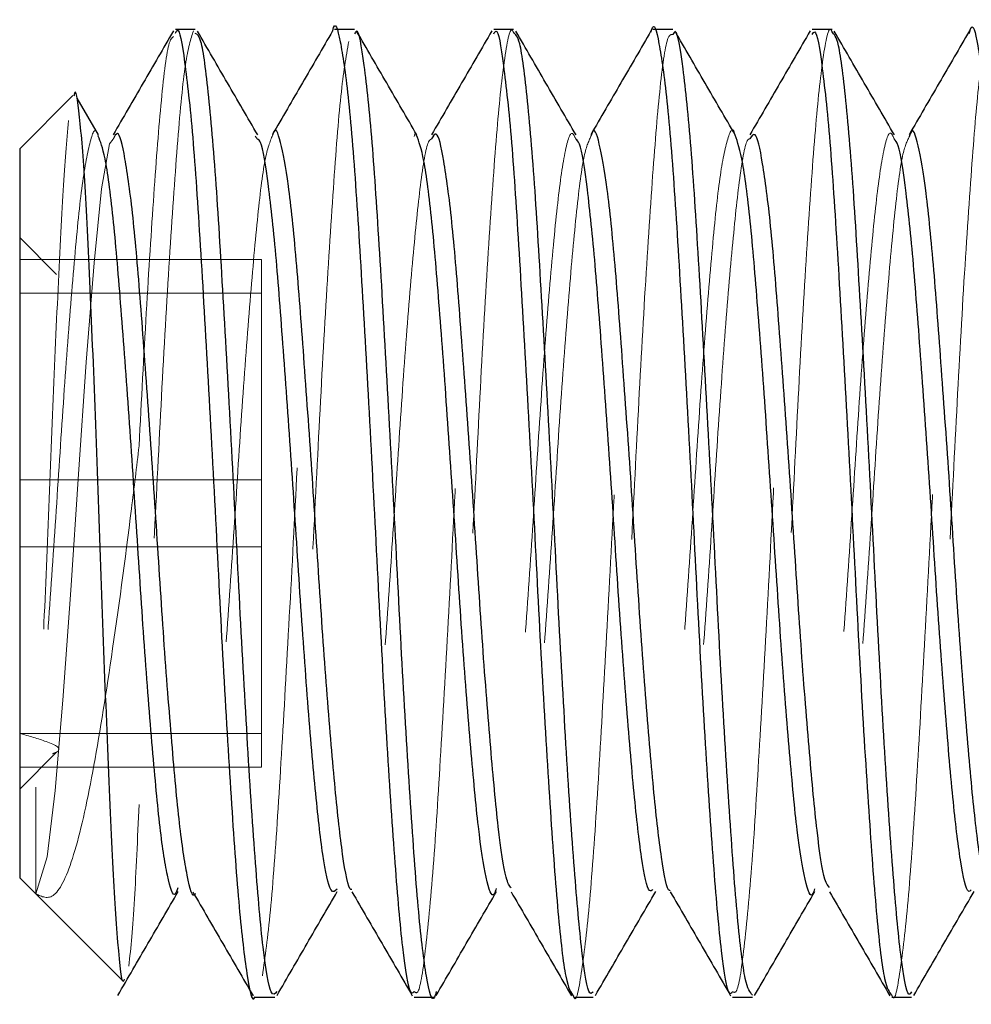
# Model space of a CAD drawing. Header units: inches. Extents: x 220 to 877, y 4 to 174.
# Tile 209 of 256: x 316.473 to 316.659, y 155.078 to 155.272. Entities that reach past the tile are written whole.
import ezdxf

# ---------------------------------------------------------------- set-up
doc = ezdxf.new("R2010")
doc.units = ezdxf.units.IN
doc.header["$LTSCALE"] = 0.5
doc.header["$MEASUREMENT"] = 0
doc.linetypes.add('HIDDEN', pattern=[0.225, 0.15, -0.075])
doc.layers.add('SVD-M-S', color=8, linetype='Continuous')

msp = doc.modelspace()

# ---------------------------------------------------------------- linework, layer by layer
at = {"layer": 'SVD-M-S', "linetype": 'Continuous', "lineweight": 25}
for p, q in [((316.5071, 155.26988), (316.5032, 155.26988)), ((316.53835, 155.26988), (316.53444, 155.26988)), ((316.5696, 155.26988), (316.56569, 155.26988)), ((316.60085, 155.26988), (316.59695, 155.26988)), ((316.6321, 155.26988), (316.62819, 155.26988)), ((316.48309, 155.2569), (316.47263, 155.24644)), ((316.4881, 155.24915), (316.48391, 155.25638)), ((316.47263, 155.24644), (316.47263, 155.10332)), ((316.47263, 155.10332), (316.49286, 155.08309)), ((316.51883, 155.07988), (316.52272, 155.07988)), ((316.55006, 155.07988), (316.55398, 155.07988)), ((316.58133, 155.07988), (316.58522, 155.07988)), ((316.61256, 155.07988), (316.61648, 155.07988)), ((316.64383, 155.07988), (316.64772, 155.07988))]:
    msp.add_line(p, q, dxfattribs=at)
at = {"layer": 'SVD-M-S', "linetype": 'HIDDEN', "lineweight": 18}
for p, q in [((316.49027, 155.24743), (316.48872, 155.2386)), ((316.49098, 155.24834), (316.49027, 155.24743)), ((316.51932, 155.24836), (316.51883, 155.24892)), ((316.48872, 155.2386), (316.48724, 155.22404)), ((316.47988, 155.22175), (316.47263, 155.22901)), ((316.52013, 155.2247), (316.47263, 155.2247)), ((316.48724, 155.22404), (316.48567, 155.20452)), ((316.52013, 155.12506), (316.52013, 155.2247)), ((316.52013, 155.21811), (316.47263, 155.21811)), ((316.48567, 155.20452), (316.48418, 155.18259)), ((316.52013, 155.18147), (316.47263, 155.18147)), ((316.48418, 155.18259), (316.48265, 155.15976)), ((316.52013, 155.16829), (316.47263, 155.16829)), ((316.48265, 155.15976), (316.48108, 155.1382)), ((316.48108, 155.1382), (316.47961, 155.12045)), ((316.52013, 155.13165), (316.47263, 155.13165)), ((316.47263, 155.12075), (316.47988, 155.128)), ((316.52013, 155.12506), (316.47263, 155.12506)), ((316.47961, 155.12045), (316.47804, 155.10744)), ((316.47804, 155.10744), (316.47577, 155.10019))]:
    msp.add_line(p, q, dxfattribs=at)
at = {"layer": 'SVD-M-S', "linetype": 'Continuous', "lineweight": 25}
for points, knots in [([(316.53406, 155.26956), (316.53407, 155.26958), (316.53458, 155.2718), (316.53553, 155.26818), (316.5371, 155.25808), (316.53866, 155.23907), (316.54011, 155.21435), (316.54172, 155.18595), (316.54318, 155.15644), (316.54472, 155.12869), (316.5463, 155.10518), (316.54774, 155.08859), (316.54907, 155.08009), (316.54982, 155.08077), (316.55006, 155.08098)], [0, 0, 0, 0, 0.0005507, 0.094819, 0.1906341, 0.2864065, 0.380704, 0.477064, 0.5715562, 0.6670774, 0.7630917, 0.8572473, 0.9535485, 1, 1, 1, 1]), ([(316.59656, 155.26932), (316.59659, 155.26945), (316.59714, 155.27171), (316.59811, 155.26785), (316.59969, 155.25719), (316.60124, 155.23781), (316.6027, 155.21281), (316.60431, 155.18428), (316.60576, 155.15479), (316.60731, 155.12723), (316.60888, 155.10401), (316.61032, 155.08789), (316.61163, 155.07987), (316.61235, 155.08071), (316.61256, 155.08096)], [0, 0, 0, 0, 0.006117, 0.100301, 0.196224, 0.291847, 0.386236, 0.482591, 0.576952, 0.672611, 0.768506, 0.862706, 0.959032, 1, 1, 1, 1]), ([(316.65906, 155.2691), (316.65912, 155.26935), (316.6597, 155.27162), (316.6607, 155.26749), (316.66228, 155.25628), (316.66382, 155.23653), (316.66529, 155.21125), (316.66689, 155.18262), (316.66834, 155.15311), (316.66991, 155.1259), (316.67135, 155.10399), (316.67224, 155.09531), (316.67263, 155.09149)], [0, 0, 0, 0, 0.01371, 0.124568, 0.237656, 0.350086, 0.461392, 0.574853, 0.685864, 0.798675, 0.911461, 1, 1, 1, 1]), ([(316.50281, 155.26959), (316.50083, 155.26618), (316.49689, 155.25938), (316.49294, 155.25258), (316.49098, 155.24919)], [0, 0, 0, 0, 0.501684, 1, 1, 1, 1]), ([(316.5032, 155.26911), (316.50331, 155.26935), (316.50393, 155.27065), (316.50499, 155.26425), (316.50661, 155.25006), (316.50807, 155.22803), (316.50961, 155.20126), (316.51119, 155.17199), (316.51263, 155.14292), (316.51423, 155.11701), (316.51571, 155.09617), (316.51723, 155.08371), (316.51832, 155.07845), (316.51882, 155.07992), (316.51883, 155.07994)], [0, 0, 0, 0, 0.021478, 0.118191, 0.216969, 0.313758, 0.411755, 0.510115, 0.606657, 0.705391, 0.802483, 0.900133, 0.998694, 1, 1, 1, 1]), ([(316.52314, 155.08101), (316.52276, 155.08057), (316.52188, 155.07954), (316.52039, 155.08848), (316.51895, 155.10521), (316.51738, 155.12868), (316.51584, 155.15644), (316.51437, 155.18596), (316.51276, 155.21432), (316.51131, 155.23917), (316.50975, 155.25771), (316.50833, 155.26857), (316.50747, 155.26891), (316.5071, 155.26906)], [0, 0, 0, 0, 0.072906, 0.168982, 0.262917, 0.358707, 0.454004, 0.548275, 0.64441, 0.738486, 0.834034, 0.929625, 1, 1, 1, 1]), ([(316.51935, 155.24915), (316.51738, 155.25255), (316.51343, 155.25935), (316.50949, 155.26614), (316.50753, 155.26953)], [0, 0, 0, 0, 0.501079, 1, 1, 1, 1]), ([(316.53406, 155.26959), (316.53208, 155.26618), (316.52814, 155.25938), (316.52419, 155.25258), (316.52223, 155.24919)], [0, 0, 0, 0, 0.501619, 1, 1, 1, 1]), ([(316.5544, 155.08102), (316.55429, 155.08058), (316.55367, 155.07829), (316.55248, 155.08299), (316.55095, 155.09526), (316.54948, 155.11567), (316.54787, 155.14134), (316.54643, 155.1703), (316.54486, 155.19964), (316.5433, 155.22662), (316.54185, 155.24898), (316.54024, 155.26367), (316.53914, 155.27046), (316.53849, 155.26925), (316.53835, 155.26899)], [0, 0, 0, 0, 0.022644, 0.118482, 0.21369, 0.308031, 0.404152, 0.498179, 0.593791, 0.689308, 0.7834, 0.879533, 0.973774, 1, 1, 1, 1]), ([(316.5506, 155.24915), (316.54863, 155.25255), (316.54468, 155.25934), (316.54074, 155.26614), (316.53878, 155.26953)], [0, 0, 0, 0, 0.501021, 1, 1, 1, 1]), ([(316.56531, 155.26959), (316.56334, 155.26618), (316.55939, 155.25938), (316.55544, 155.25258), (316.55348, 155.24919)], [0, 0, 0, 0, 0.501555, 1, 1, 1, 1]), ([(316.56569, 155.26899), (316.56584, 155.26925), (316.56649, 155.27046), (316.56758, 155.26367), (316.5692, 155.24898), (316.57065, 155.22662), (316.5722, 155.19964), (316.57377, 155.1703), (316.57522, 155.14136), (316.57682, 155.1156), (316.57829, 155.0955), (316.57981, 155.08229), (316.58083, 155.0808), (316.58133, 155.08006)], [0, 0, 0, 0, 0.026945, 0.123771, 0.222542, 0.319217, 0.417354, 0.515591, 0.612198, 0.710957, 0.807886, 0.905707, 1, 1, 1, 1]), ([(316.58522, 155.08096), (316.58501, 155.08071), (316.58429, 155.07987), (316.58298, 155.08789), (316.58154, 155.10401), (316.57997, 155.12723), (316.57842, 155.15478), (316.57696, 155.18429), (316.57535, 155.21278), (316.5739, 155.2379), (316.57235, 155.25686), (316.57088, 155.2683), (316.56999, 155.26892), (316.5696, 155.2692)], [0, 0, 0, 0, 0.0419916, 0.1407283, 0.2372862, 0.3355804, 0.4336332, 0.5303558, 0.6291213, 0.7258728, 0.8238884, 0.922212, 1, 1, 1, 1]), ([(316.58185, 155.24915), (316.57988, 155.25255), (316.57593, 155.25934), (316.57199, 155.26614), (316.57003, 155.26953)], [0, 0, 0, 0, 0.500963, 1, 1, 1, 1]), ([(316.59656, 155.26959), (316.59459, 155.26618), (316.59064, 155.25938), (316.58669, 155.25258), (316.58473, 155.24919)], [0, 0, 0, 0, 0.50149, 1, 1, 1, 1]), ([(316.61648, 155.08028), (316.61601, 155.08083), (316.61503, 155.08199), (316.61353, 155.09457), (316.61207, 155.11428), (316.61046, 155.13979), (316.60901, 155.16862), (316.60745, 155.19802), (316.60589, 155.22519), (316.60444, 155.24788), (316.60283, 155.26306), (316.6017, 155.27026), (316.60102, 155.26916), (316.60085, 155.26889)], [0, 0, 0, 0, 0.0887044, 0.1866814, 0.2834722, 0.3822413, 0.4789377, 0.5770364, 0.6753007, 0.7718841, 0.8706334, 0.967597, 1, 1, 1, 1]), ([(316.6131, 155.24915), (316.61113, 155.25255), (316.60718, 155.25934), (316.60324, 155.26614), (316.60128, 155.26953)], [0, 0, 0, 0, 0.500905, 1, 1, 1, 1]), ([(316.62781, 155.26959), (316.62584, 155.26618), (316.62189, 155.25938), (316.61794, 155.25258), (316.61598, 155.24919)], [0, 0, 0, 0, 0.501426, 1, 1, 1, 1]), ([(316.62819, 155.26889), (316.62836, 155.26916), (316.62904, 155.27026), (316.63018, 155.26306), (316.63179, 155.24788), (316.63323, 155.22519), (316.6348, 155.19802), (316.63635, 155.16862), (316.6378, 155.13979), (316.63941, 155.11428), (316.64087, 155.09457), (316.64237, 155.08199), (316.64336, 155.08083), (316.64383, 155.08028)], [0, 0, 0, 0, 0.032402, 0.129365, 0.228115, 0.324698, 0.422962, 0.521061, 0.617758, 0.716527, 0.813317, 0.911294, 1, 1, 1, 1]), ([(316.64772, 155.08091), (316.64754, 155.08064), (316.64685, 155.07965), (316.64557, 155.08722), (316.64412, 155.10287), (316.64256, 155.12578), (316.641, 155.15314), (316.63955, 155.18262), (316.63794, 155.21123), (316.63648, 155.23661), (316.63494, 155.25599), (316.63344, 155.26803), (316.63252, 155.26895), (316.6321, 155.26937)], [0, 0, 0, 0, 0.0363851, 0.1351463, 0.2317874, 0.3299581, 0.4281516, 0.5247771, 0.6235356, 0.7204181, 0.8182799, 0.9167138, 1, 1, 1, 1]), ([(316.64435, 155.24915), (316.64238, 155.25255), (316.63843, 155.25934), (316.63449, 155.26614), (316.63253, 155.26953)], [0, 0, 0, 0, 0.500847, 1, 1, 1, 1]), ([(316.65906, 155.26959), (316.65709, 155.26618), (316.65314, 155.25938), (316.64919, 155.25258), (316.64723, 155.24919)], [0, 0, 0, 0, 0.501361, 1, 1, 1, 1]), ([(316.49316, 155.08339), (316.49311, 155.08324), (316.49272, 155.08193), (316.49191, 155.08965), (316.49089, 155.1062), (316.48978, 155.13125), (316.4887, 155.16046), (316.48766, 155.19064), (316.48653, 155.2182), (316.48552, 155.24044), (316.48437, 155.2535), (316.48368, 155.25884), (316.48328, 155.25688), (316.48325, 155.25674)], [0, 0, 0, 0, 0.014678, 0.128588, 0.241034, 0.352844, 0.462238, 0.571715, 0.678273, 0.784659, 0.889116, 0.992428, 1, 1, 1, 1]), ([(316.50711, 155.10022), (316.5071, 155.10021), (316.5066, 155.09905), (316.50551, 155.10319), (316.504, 155.11298), (316.50251, 155.12938), (316.50091, 155.14975), (316.49947, 155.17261), (316.49789, 155.19562), (316.49635, 155.21668), (316.49489, 155.23396), (316.49328, 155.24531), (316.49205, 155.25045), (316.49126, 155.24889), (316.49098, 155.24834)], [0, 0, 0, 0, 0.001259, 0.096812, 0.191479, 0.285604, 0.381326, 0.474915, 0.570273, 0.665278, 0.759107, 0.854872, 0.948627, 1, 1, 1, 1]), ([(316.53784, 155.10102), (316.53777, 155.101), (316.53718, 155.10081), (316.53601, 155.1072), (316.53458, 155.12002), (316.533, 155.13857), (316.53146, 155.16037), (316.53, 155.18359), (316.52839, 155.20591), (316.52694, 155.22536), (316.52538, 155.24029), (316.52381, 155.24829), (316.52284, 155.25106), (316.5223, 155.24919), (316.52227, 155.24909)], [0, 0, 0, 0, 0.01518, 0.114191, 0.210989, 0.309705, 0.407912, 0.505057, 0.60413, 0.701074, 0.79954, 0.89805, 0.994965, 1, 1, 1, 1]), ([(316.56619, 155.10124), (316.56605, 155.10083), (316.56541, 155.09892), (316.5642, 155.1026), (316.56267, 155.11228), (316.5612, 155.12832), (316.55959, 155.14851), (316.55814, 155.17128), (316.55658, 155.19434), (316.55502, 155.21561), (316.55357, 155.23297), (316.55199, 155.24523), (316.55102, 155.24784), (316.55055, 155.24911)], [0, 0, 0, 0, 0.027627, 0.125983, 0.223691, 0.320506, 0.419154, 0.515646, 0.61377, 0.711796, 0.808355, 0.907015, 1, 1, 1, 1]), ([(316.56912, 155.10133), (316.56878, 155.10178), (316.56793, 155.10291), (316.56657, 155.11254), (316.56511, 155.12825), (316.5635, 155.14853), (316.56205, 155.17128), (316.56049, 155.19435), (316.55893, 155.21557), (316.55748, 155.23311), (316.55587, 155.24484), (316.55461, 155.25035), (316.55379, 155.24891), (316.55348, 155.24837)], [0, 0, 0, 0, 0.063525, 0.161249, 0.258081, 0.356746, 0.453255, 0.551396, 0.649439, 0.746014, 0.844692, 0.94142, 1, 1, 1, 1]), ([(316.60034, 155.10087), (316.60029, 155.10085), (316.59974, 155.10058), (316.5986, 155.10667), (316.59716, 155.1191), (316.59559, 155.13742), (316.59404, 155.15907), (316.59259, 155.18228), (316.59098, 155.2047), (316.58952, 155.22437), (316.58797, 155.23959), (316.5864, 155.24803), (316.5854, 155.251), (316.58483, 155.24911), (316.58477, 155.24891)], [0, 0, 0, 0, 0.0093986, 0.1084411, 0.2052907, 0.3038878, 0.402242, 0.4992573, 0.5983288, 0.6953732, 0.79369, 0.8923167, 0.9891495, 1, 1, 1, 1]), ([(316.62869, 155.10114), (316.62858, 155.10079), (316.62797, 155.09886), (316.62679, 155.10226), (316.62525, 155.11153), (316.62379, 155.12729), (316.62218, 155.14727), (316.62073, 155.16996), (316.61917, 155.19306), (316.61761, 155.21449), (316.61616, 155.23211), (316.61456, 155.24481), (316.61358, 155.24771), (316.61309, 155.24914)], [0, 0, 0, 0, 0.021968, 0.120509, 0.218663, 0.315625, 0.414576, 0.511444, 0.609721, 0.708164, 0.804918, 0.903849, 1, 1, 1, 1]), ([(316.63162, 155.10139), (316.63131, 155.10172), (316.63049, 155.10264), (316.62915, 155.11182), (316.6277, 155.12721), (316.62609, 155.14729), (316.62463, 155.16995), (316.62308, 155.19307), (316.62151, 155.21445), (316.62007, 155.23225), (316.61846, 155.24435), (316.61716, 155.25025), (316.61631, 155.24894), (316.61598, 155.24842)], [0, 0, 0, 0, 0.057718, 0.155605, 0.252303, 0.350984, 0.447588, 0.545597, 0.643772, 0.740263, 0.838924, 0.935795, 1, 1, 1, 1]), ([(316.66284, 155.1007), (316.66282, 155.10069), (316.6623, 155.10035), (316.66119, 155.10617), (316.65975, 155.1182), (316.65818, 155.13629), (316.65662, 155.15778), (316.65518, 155.18096), (316.65357, 155.20348), (316.6521, 155.22336), (316.65056, 155.23888), (316.64898, 155.24774), (316.64796, 155.25094), (316.64735, 155.24904), (316.64726, 155.24876)], [0, 0, 0, 0, 0.0036279, 0.1026863, 0.1996108, 0.2980747, 0.3965616, 0.4934705, 0.5925261, 0.6896936, 0.7878467, 0.8865754, 0.9833501, 1, 1, 1, 1]), ([(316.50369, 155.10132), (316.50352, 155.10085), (316.50286, 155.09899), (316.50161, 155.10296), (316.50009, 155.11304), (316.49861, 155.12936), (316.497, 155.14975), (316.49556, 155.17261), (316.49399, 155.19561), (316.49244, 155.21672), (316.49098, 155.23379), (316.48943, 155.24553), (316.48849, 155.24785), (316.48805, 155.24893)], [0, 0, 0, 0, 0.0333561, 0.1318047, 0.2293402, 0.3263165, 0.4249391, 0.5213636, 0.6196111, 0.7174948, 0.8141676, 0.9128336, 1, 1, 1, 1]), ([(316.53496, 155.10107), (316.53455, 155.10068), (316.53363, 155.0998), (316.53211, 155.10692), (316.53067, 155.1201), (316.52909, 155.13855), (316.52755, 155.16038), (316.52609, 155.1836), (316.52448, 155.20588), (316.52303, 155.22547), (316.52147, 155.23989), (316.52022, 155.24784), (316.51952, 155.24824), (316.51932, 155.24836)], [0, 0, 0, 0, 0.081399, 0.180024, 0.276444, 0.374774, 0.472597, 0.569363, 0.668048, 0.764614, 0.862696, 0.960821, 1, 1, 1, 1]), ([(316.59693, 155.10103), (316.59672, 155.10083), (316.59601, 155.10017), (316.5947, 155.10648), (316.59326, 155.11916), (316.59169, 155.13741), (316.59014, 155.15908), (316.58868, 155.18228), (316.58707, 155.20467), (316.58561, 155.22447), (316.58407, 155.23923), (316.58277, 155.24758), (316.58205, 155.24816), (316.58182, 155.24834)], [0, 0, 0, 0, 0.043049, 0.145188, 0.245065, 0.346745, 0.448174, 0.548222, 0.650391, 0.750469, 0.85186, 0.95357, 1, 1, 1, 1]), ([(316.65944, 155.10098), (316.65925, 155.10078), (316.65857, 155.1), (316.65729, 155.10595), (316.65584, 155.11826), (316.65428, 155.13627), (316.65272, 155.15778), (316.65127, 155.18097), (316.64966, 155.20346), (316.64819, 155.22345), (316.64666, 155.23855), (316.64533, 155.24732), (316.64458, 155.24808), (316.64432, 155.24834)], [0, 0, 0, 0, 0.037337, 0.13947, 0.239403, 0.340924, 0.442468, 0.542385, 0.644516, 0.7447, 0.8459, 0.947693, 1, 1, 1, 1]), ([(316.4919, 155.08023), (316.49387, 155.08362), (316.49781, 155.09041), (316.50175, 155.09721), (316.50373, 155.10061)], [0, 0, 0, 0, 0.498921, 1, 1, 1, 1]), ([(316.5066, 155.10057), (316.50857, 155.09718), (316.51252, 155.09038), (316.51646, 155.08358), (316.51844, 155.08017)], [0, 0, 0, 0, 0.498381, 1, 1, 1, 1]), ([(316.52315, 155.08023), (316.52512, 155.08362), (316.52906, 155.09042), (316.533, 155.09721), (316.53498, 155.10061)], [0, 0, 0, 0, 0.498979, 1, 1, 1, 1]), ([(316.53785, 155.10057), (316.53982, 155.09718), (316.54377, 155.09038), (316.54771, 155.08358), (316.54969, 155.08017)], [0, 0, 0, 0, 0.498445, 1, 1, 1, 1]), ([(316.5544, 155.08023), (316.55637, 155.08362), (316.56031, 155.09042), (316.56425, 155.09721), (316.56623, 155.10061)], [0, 0, 0, 0, 0.499037, 1, 1, 1, 1]), ([(316.5691, 155.10057), (316.57107, 155.09718), (316.57502, 155.09038), (316.57896, 155.08358), (316.58094, 155.08017)], [0, 0, 0, 0, 0.49851, 1, 1, 1, 1]), ([(316.58565, 155.08023), (316.58762, 155.08362), (316.59156, 155.09042), (316.5955, 155.09721), (316.59748, 155.10061)], [0, 0, 0, 0, 0.499095, 1, 1, 1, 1]), ([(316.60035, 155.10057), (316.60232, 155.09718), (316.60627, 155.09038), (316.61021, 155.08358), (316.61219, 155.08017)], [0, 0, 0, 0, 0.498574, 1, 1, 1, 1]), ([(316.6169, 155.08023), (316.61887, 155.08362), (316.62281, 155.09042), (316.62675, 155.09721), (316.62873, 155.10061)], [0, 0, 0, 0, 0.499153, 1, 1, 1, 1]), ([(316.6316, 155.10057), (316.63357, 155.09718), (316.63752, 155.09038), (316.64146, 155.08358), (316.64344, 155.08017)], [0, 0, 0, 0, 0.498639, 1, 1, 1, 1]), ([(316.64815, 155.08023), (316.65012, 155.08362), (316.65406, 155.09042), (316.658, 155.09721), (316.65998, 155.10061)], [0, 0, 0, 0, 0.499211, 1, 1, 1, 1])]:
    msp.add_open_spline(points, degree=3, knots=knots, dxfattribs=at)
at = {"layer": 'SVD-M-S', "linetype": 'HIDDEN', "lineweight": 18}
for points, knots in [([(316.6321, 155.26937), (316.63204, 155.26953), (316.63147, 155.27093), (316.63031, 155.265), (316.62883, 155.2514), (316.62732, 155.22983), (316.62572, 155.20338), (316.62429, 155.17413), (316.6227, 155.14506), (316.62118, 155.11867), (316.61969, 155.09776), (316.61819, 155.08406), (316.6173, 155.08186), (316.61691, 155.08088)], [0, 0, 0, 0, 0.01358, 0.115063, 0.215037, 0.315287, 0.416688, 0.515876, 0.617222, 0.71761, 0.817453, 0.918968, 1, 1, 1, 1]), ([(316.50673, 155.2696), (316.5062, 155.26797), (316.50514, 155.26473), (316.50367, 155.24905), (316.50213, 155.22712), (316.50055, 155.20011), (316.49912, 155.17101), (316.49754, 155.14214), (316.49656, 155.12582), (316.49607, 155.11772)], [0, 0, 0, 0, 0.144993, 0.28725, 0.430909, 0.575439, 0.717102, 0.859528, 1, 1, 1, 1]), ([(316.49607, 155.18812), (316.49653, 155.19701), (316.49747, 155.21492), (316.49901, 155.23866), (316.50042, 155.257), (316.50175, 155.26764), (316.50253, 155.26825), (316.5028, 155.26846)], [0, 0, 0, 0, 0.212466, 0.428179, 0.652685, 0.881133, 1, 1, 1, 1]), ([(316.52028, 155.08409), (316.5208, 155.08783), (316.52185, 155.09525), (316.52337, 155.11612), (316.52486, 155.14186), (316.52646, 155.17078), (316.5279, 155.20013), (316.52948, 155.22711), (316.53101, 155.24905), (316.53248, 155.2647), (316.53353, 155.26793), (316.53406, 155.26956)], [0, 0, 0, 0, 0.112078, 0.2228608, 0.3333731, 0.4455319, 0.5551933, 0.6670741, 0.778281, 0.8884023, 1, 1, 1, 1]), ([(316.55006, 155.08098), (316.55032, 155.08078), (316.55108, 155.08018), (316.55234, 155.08882), (316.55393, 155.10551), (316.55537, 155.12917), (316.55696, 155.15691), (316.55848, 155.18643), (316.55996, 155.21484), (316.56157, 155.23956), (316.56301, 155.25783), (316.56431, 155.26796), (316.56506, 155.26834), (316.5653, 155.26846)], [0, 0, 0, 0, 0.050857, 0.150937, 0.252097, 0.351066, 0.45221, 0.55233, 0.651998, 0.75328, 0.852306, 0.953255, 1, 1, 1, 1]), ([(316.5696, 155.2692), (316.56951, 155.26941), (316.56891, 155.27074), (316.56772, 155.26446), (316.56625, 155.25035), (316.56473, 155.22845), (316.56314, 155.20177), (316.5617, 155.17245), (316.5601, 155.14348), (316.5586, 155.11731), (316.5571, 155.09679), (316.55563, 155.08369), (316.55477, 155.08182), (316.5544, 155.08102)], [0, 0, 0, 0, 0.019285, 0.120815, 0.220612, 0.321057, 0.422383, 0.52158, 0.623004, 0.723201, 0.823235, 0.924707, 1, 1, 1, 1]), ([(316.58133, 155.08006), (316.58135, 155.08), (316.58188, 155.07854), (316.58284, 155.08388), (316.58445, 155.09643), (316.58594, 155.1174), (316.58745, 155.14345), (316.58904, 155.17246), (316.59048, 155.20175), (316.59207, 155.22852), (316.59359, 155.2501), (316.59505, 155.26508), (316.59606, 155.26793), (316.59656, 155.26932)], [0, 0, 0, 0, 0.004282, 0.103252, 0.204473, 0.30426, 0.404208, 0.505382, 0.604332, 0.705407, 0.805604, 0.905154, 1, 1, 1, 1]), ([(316.60085, 155.26889), (316.60051, 155.26889), (316.59966, 155.26891), (316.59825, 155.25876), (316.59681, 155.24078), (316.59521, 155.21637), (316.59371, 155.1881), (316.59221, 155.15856), (316.59061, 155.13067), (316.58918, 155.10666), (316.58759, 155.08972), (316.58643, 155.08099), (316.58578, 155.0811), (316.58564, 155.08113)], [0, 0, 0, 0, 0.067203, 0.168453, 0.267634, 0.369064, 0.469122, 0.569239, 0.670652, 0.769826, 0.871102, 0.971566, 1, 1, 1, 1]), ([(316.61256, 155.08096), (316.61285, 155.08081), (316.61363, 155.0804), (316.61493, 155.08956), (316.61652, 155.1067), (316.61796, 155.13066), (316.61955, 155.15856), (316.62106, 155.1881), (316.62255, 155.21636), (316.62415, 155.24081), (316.62559, 155.25864), (316.62687, 155.26827), (316.62759, 155.26845), (316.6278, 155.2685)], [0, 0, 0, 0, 0.056441, 0.156701, 0.257771, 0.356743, 0.45795, 0.557864, 0.657718, 0.758943, 0.857922, 0.958966, 1, 1, 1, 1]), ([(316.64383, 155.08028), (316.64388, 155.08015), (316.64444, 155.07872), (316.64543, 155.08436), (316.64704, 155.09744), (316.64852, 155.11875), (316.65004, 155.14504), (316.65163, 155.17415), (316.65307, 155.20336), (316.65466, 155.22991), (316.65617, 155.25112), (316.65761, 155.26545), (316.65859, 155.26793), (316.65906, 155.2691)], [0, 0, 0, 0, 0.0099055, 0.1089357, 0.2102172, 0.3098306, 0.4099877, 0.5111008, 0.6100618, 0.7112293, 0.8112489, 0.9109933, 1, 1, 1, 1]), ([(316.66335, 155.26882), (316.66304, 155.26891), (316.66222, 155.26916), (316.66083, 155.25955), (316.6594, 155.242), (316.6578, 155.21787), (316.65629, 155.18976), (316.6548, 155.16021), (316.6532, 155.13217), (316.65176, 155.10787), (316.65018, 155.09046), (316.64898, 155.08128), (316.64831, 155.08123), (316.64814, 155.08122)], [0, 0, 0, 0, 0.061425, 0.162768, 0.261939, 0.363309, 0.463576, 0.5635, 0.664975, 0.764188, 0.865372, 0.966015, 1, 1, 1, 1]), ([(316.53724, 155.26753), (316.53671, 155.26451), (316.53567, 155.25853), (316.53422, 155.23937), (316.53262, 155.21489), (316.53113, 155.18642), (316.52962, 155.15691), (316.52803, 155.12918), (316.52659, 155.10546), (316.525, 155.089), (316.52387, 155.0807), (316.52326, 155.08096), (316.52314, 155.08101)], [0, 0, 0, 0, 0.109103, 0.21613, 0.325593, 0.433314, 0.541521, 0.650836, 0.757801, 0.867132, 0.975297, 1, 1, 1, 1]), ([(316.48224, 155.25198), (316.48188, 155.24794), (316.48117, 155.23986), (316.48011, 155.21831), (316.47899, 155.19285), (316.47797, 155.1661), (316.47683, 155.14047), (316.47612, 155.12758), (316.47577, 155.12111)], [0, 0, 0, 0, 0.17119, 0.342351, 0.50834, 0.674417, 0.836607, 1, 1, 1, 1]), ([(316.61309, 155.24914), (316.61309, 155.24916), (316.61258, 155.2511), (316.61155, 155.24865), (316.60997, 155.24115), (316.60853, 155.22661), (316.60693, 155.20753), (316.60543, 155.18527), (316.60393, 155.16204), (316.60233, 155.14012), (316.60089, 155.12122), (316.59931, 155.10795), (316.59818, 155.10115), (316.59757, 155.10118), (316.59746, 155.10119)], [0, 0, 0, 0, 0.000983, 0.098781, 0.197297, 0.293793, 0.392485, 0.489837, 0.587247, 0.685922, 0.782411, 0.880953, 0.978701, 1, 1, 1, 1]), ([(316.48805, 155.24893), (316.48801, 155.2491), (316.48746, 155.25103), (316.48637, 155.24814), (316.4848, 155.23979), (316.48335, 155.22465), (316.48175, 155.20513), (316.48028, 155.18263), (316.47874, 155.15952), (316.47719, 155.13784), (316.47623, 155.12656), (316.47577, 155.12111)], [0, 0, 0, 0, 0.011998, 0.136665, 0.261569, 0.384309, 0.509817, 0.633066, 0.757315, 0.882501, 1, 1, 1, 1]), ([(316.55055, 155.24911), (316.55053, 155.24918), (316.55037, 155.2498), (316.55021, 155.2493), (316.55006, 155.24887)], [0, 0, 0, 0, 0.119824, 1, 1, 1, 1]), ([(316.58182, 155.24834), (316.58156, 155.24889), (316.58081, 155.25051), (316.57944, 155.24549), (316.57797, 155.23418), (316.57644, 155.21702), (316.57486, 155.19602), (316.57342, 155.17297), (316.57182, 155.15019), (316.57032, 155.12961), (316.56882, 155.11348), (316.56738, 155.1033), (316.56654, 155.10184), (316.56619, 155.10124)], [0, 0, 0, 0, 0.0516048, 0.1502463, 0.2471992, 0.3447837, 0.4432267, 0.5395938, 0.6381328, 0.7354749, 0.8326588, 0.9312446, 1, 1, 1, 1]), ([(316.64432, 155.24834), (316.64409, 155.24888), (316.64336, 155.2506), (316.64204, 155.24593), (316.64055, 155.235), (316.63904, 155.2181), (316.63744, 155.19729), (316.636, 155.17429), (316.63441, 155.15144), (316.6329, 155.13068), (316.63141, 155.11425), (316.62993, 155.10359), (316.62906, 155.10188), (316.62869, 155.10114)], [0, 0, 0, 0, 0.045862, 0.144459, 0.241585, 0.338981, 0.437498, 0.533858, 0.632322, 0.729852, 0.82685, 0.925478, 1, 1, 1, 1]), ([(316.52227, 155.24909), (316.52177, 155.24786), (316.52074, 155.24536), (316.51929, 155.23319), (316.51776, 155.21596), (316.51618, 155.19474), (316.51474, 155.17165), (316.51314, 155.14894), (316.51165, 155.12857), (316.51014, 155.11265), (316.50856, 155.10213), (316.50759, 155.10085), (316.50711, 155.10022)], [0, 0, 0, 0, 0.096582, 0.196409, 0.297224, 0.398651, 0.49806, 0.599741, 0.699923, 0.800352, 0.901959, 1, 1, 1, 1]), ([(316.55348, 155.24837), (316.55327, 155.24827), (316.55256, 155.24794), (316.55129, 155.24008), (316.54985, 155.22575), (316.54824, 155.2063), (316.54676, 155.18396), (316.54524, 155.16075), (316.54365, 155.13893), (316.54222, 155.12036), (316.54062, 155.10711), (316.53919, 155.09987), (316.53827, 155.10066), (316.53784, 155.10102)], [0, 0, 0, 0, 0.039269, 0.137575, 0.234003, 0.332635, 0.429691, 0.527187, 0.625684, 0.722057, 0.82057, 0.918027, 1, 1, 1, 1]), ([(316.58477, 155.24891), (316.5843, 155.24787), (316.5833, 155.24566), (316.58187, 155.23401), (316.58035, 155.21706), (316.57876, 155.19601), (316.57733, 155.17298), (316.57573, 155.15017), (316.57422, 155.12967), (316.57273, 155.11325), (316.57113, 155.10311), (316.57001, 155.09904), (316.56931, 155.10085), (316.56912, 155.10133)], [0, 0, 0, 0, 0.087828, 0.184775, 0.282353, 0.380789, 0.47715, 0.575682, 0.673018, 0.770195, 0.868775, 0.965155, 1, 1, 1, 1]), ([(316.61598, 155.24842), (316.6158, 155.24837), (316.61512, 155.24819), (316.61387, 155.24071), (316.61244, 155.22673), (316.61084, 155.20749), (316.60934, 155.18527), (316.60784, 155.16205), (316.60624, 155.1401), (316.6048, 155.12129), (316.60321, 155.10769), (316.60174, 155.1), (316.60079, 155.10059), (316.60034, 155.10087)], [0, 0, 0, 0, 0.033482, 0.131889, 0.228279, 0.326864, 0.424109, 0.521413, 0.61998, 0.716364, 0.814797, 0.912439, 1, 1, 1, 1]), ([(316.64726, 155.24876), (316.64682, 155.24788), (316.64586, 155.24596), (316.64445, 155.23482), (316.64294, 155.21815), (316.64135, 155.19728), (316.63991, 155.1743), (316.63832, 155.15142), (316.6368, 155.13073), (316.63532, 155.11404), (316.63371, 155.10351), (316.63256, 155.09912), (316.63183, 155.10087), (316.63162, 155.10139)], [0, 0, 0, 0, 0.082012, 0.179137, 0.276531, 0.375047, 0.471407, 0.569869, 0.667398, 0.764395, 0.863022, 0.959449, 1, 1, 1, 1]), ([(316.47577, 155.10019), (316.47698, 155.0996), (316.47946, 155.09839), (316.48336, 155.10688), (316.48701, 155.12316), (316.49075, 155.14685), (316.49388, 155.16973), (316.49558, 155.184), (316.49607, 155.18812)], [0, 0, 0, 0, 0.166248, 0.340327, 0.525334, 0.710726, 0.916392, 1, 1, 1, 1]), ([(316.47906, 155.12766), (316.47931, 155.12775), (316.48138, 155.12853), (316.47858, 155.12997), (316.47446, 155.13113), (316.47263, 155.13165)], [0, 0, 0, 0, 0.070818, 0.5881011, 1, 1, 1, 1]), ([(316.47577, 155.12111), (316.47577, 155.11936), (316.47577, 155.11202), (316.47577, 155.10229), (316.47577, 155.10089), (316.47577, 155.10019)], [0, 0, 0, 0, 0.133908, 0.563244, 1, 1, 1, 1]), ([(316.49607, 155.11772), (316.49577, 155.111), (316.49513, 155.0965), (316.49444, 155.08965), (316.49408, 155.08597)], [0, 0, 0, 0, 0.463949, 1, 1, 1, 1])]:
    msp.add_open_spline(points, degree=3, knots=knots, dxfattribs=at)

doc.saveas('drawing.dxf')
